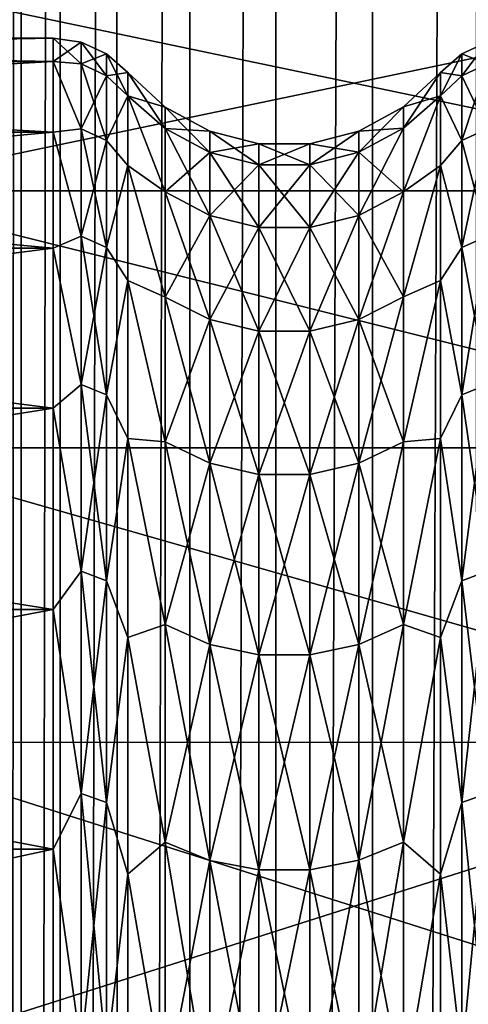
# Model space of a CAD drawing. Header units: metres. Extents: x -206 to 75, y -104 to 104.
# Tile 229 of 256: x -168.65 to -166.35, y 10.37 to 15.43. Entities that reach past the tile are written whole.
import ezdxf

# ---------------------------------------------------------------- set-up
doc = ezdxf.new("R2010")
doc.units = ezdxf.units.M
doc.layers.add('solid_01_1-CONSUMER_THERM_B_125288', color=7, linetype='CONTINUOUS')

msp = doc.modelspace()

# ---------------------------------------------------------------- linework, layer by layer
at = {"layer": 'solid_01_1-CONSUMER_THERM_B_125288'}
for points in [[(-168.750504, 66.193886), (-168.648697, 65.649712), (-168.731537, -66.252495)], [(-168.648697, 65.649712), (-168.629883, -65.70829), (-168.731537, -66.252495)], [(-168.648697, 65.649712), (-168.448624, 65.133507), (-168.629883, -65.70829)], [(-168.448624, 65.133507), (-168.429977, -65.192032), (-168.629883, -65.70829)], [(-168.448624, 65.133507), (-168.15712, 64.662857), (-168.429977, -65.192032)], [(-168.15712, 64.662857), (-168.138596, -64.721298), (-168.429977, -65.192032)], [(-168.15712, 64.662857), (-167.784088, 64.253792), (-168.138596, -64.721298)], [(-167.784088, 64.253792), (-167.765686, -64.312126), (-168.138596, -64.721298)], [(-167.784088, 64.253792), (-167.342255, 63.920231), (-167.765686, -64.312126)], [(-167.342255, 63.920231), (-167.323944, -63.978439), (-167.765686, -64.312126)], [(-167.342255, 63.920231), (-166.846649, 63.673542), (-167.323944, -63.978439)], [(-166.846649, 63.673542), (-166.8284, -63.731609), (-167.323944, -63.978439)], [(-166.846649, 63.673542), (-166.314148, 63.522121), (-166.8284, -63.731609)], [(-166.314148, 63.522121), (-166.295959, -63.580036), (-166.8284, -63.731609)], [(-173.500031, -37.518787, 108.5), (-88.500069, 37.481255, 108.5), (-173.500061, 37.481213, 108.5)], [(-173.500031, -37.518787, 108.5), (-88.500031, -37.518745, 108.5), (-88.500069, 37.481255, 108.5)], [(-170.501846, 18.983009, 63.5), (-91.49826, 18.983047, 63.5), (-170.501831, -19.02058, 63.5)], [(-91.498245, -19.020542, 63.5), (-170.501831, -19.02058, 63.5), (-91.49826, 18.983047, 63.5)], [(-171.000061, 18.481215, 6), (-171.000046, -18.518785, 6), (-162.800064, 18.481218, 6)], [(-171.000046, -18.518785, 6), (-162.800034, -18.518782, 6), (-162.800064, 18.481218, 6)], [(-164.292465, 15.653816, 16.274456), (-164.292465, 14.54812, 14.445393), (-169.577316, 15.653787, 16.274401)], [(-164.292465, 15.653806, 32.725563), (-169.577316, 15.653787, 32.725601), (-169.577316, 14.54803, 34.554745)], [(-164.292465, 14.548107, 34.554626), (-164.292465, 15.653806, 32.725563), (-169.577316, 14.54803, 34.554745)], [(-164.292465, 14.54812, 14.445393), (-169.577316, 14.54803, 14.445254), (-169.577316, 15.653787, 16.274401)], [(-174.992462, 15.210174, 22.576139), (-168.47673, 15.210176, 22.576136), (-168.47673, 15.331216, 24.5)], [(-174.992462, 15.331213, 24.5), (-168.47673, 15.331216, 24.5), (-168.47673, 15.210176, 26.423864)], [(-174.992462, 15.210174, 22.576139), (-168.47673, 15.331216, 24.5), (-174.992462, 15.331213, 24.5)], [(-174.992462, 15.210174, 26.423861), (-174.992462, 15.331213, 24.5), (-168.47673, 15.210176, 26.423864)], [(-168.333969, 15.3104, 24.5), (-168.47673, 15.331216, 24.5), (-168.47673, 15.210176, 22.576136)], [(-168.333969, 15.198633, 26.347729), (-168.47673, 15.331216, 24.5), (-168.333969, 15.3104, 24.5)], [(-168.47673, 15.210176, 26.423864), (-168.47673, 15.331216, 24.5), (-168.333969, 15.198633, 26.347729)], [(-168.333969, 15.198633, 22.652271), (-168.333969, 15.3104, 24.5), (-168.47673, 15.210176, 22.576136)], [(-168.202835, 15.249527, 24.5), (-168.333969, 15.3104, 24.5), (-168.333969, 15.198633, 22.652271)], [(-168.202835, 15.138204, 26.340391), (-168.333969, 15.3104, 24.5), (-168.202835, 15.249527, 24.5)], [(-168.202835, 15.138204, 26.340391), (-168.333969, 15.198633, 26.347729), (-168.333969, 15.3104, 24.5)], [(-166.251099, 15.31036, 24.5), (-166.382202, 15.249449, 24.5), (-166.382202, 15.138126, 22.659618)], [(-166.251099, 15.198593, 26.347725), (-166.382202, 15.249449, 24.5), (-166.251099, 15.31036, 24.5)], [(-166.251099, 15.198593, 22.652275), (-166.251099, 15.31036, 24.5), (-166.382202, 15.138126, 22.659618)], [(-174.992462, 14.848967, 20.682619), (-168.47673, 14.848968, 20.68261), (-168.47673, 15.210176, 22.576136)], [(-174.992462, 14.848967, 20.682619), (-168.47673, 15.210176, 22.576136), (-174.992462, 15.210174, 22.576139)], [(-174.992462, 15.210174, 26.423861), (-168.47673, 15.210176, 26.423864), (-168.47673, 14.848968, 28.31739)], [(-174.992462, 14.848967, 28.317381), (-174.992462, 15.210174, 26.423861), (-168.47673, 14.848968, 28.31739)], [(-168.333969, 14.864962, 20.831486), (-168.47673, 15.210176, 22.576136), (-168.47673, 14.848968, 20.68261)], [(-168.333969, 14.864962, 20.831486), (-168.333969, 15.198633, 22.652271), (-168.47673, 15.210176, 22.576136)], [(-168.47673, 15.210176, 26.423864), (-168.333969, 15.198633, 26.347729), (-168.333969, 14.864962, 28.168514)], [(-168.47673, 14.848968, 28.31739), (-168.47673, 15.210176, 26.423864), (-168.333969, 14.864962, 28.168514)], [(-168.202835, 15.138204, 22.659609), (-168.202835, 15.249527, 24.5), (-168.333969, 15.198633, 22.652271)], [(-168.202835, 15.249527, 24.5), (-168.094711, 15.153796, 24.5), (-168.094711, 15.034156, 26.401628)], [(-168.202835, 15.138204, 22.659609), (-168.094711, 15.153796, 24.5), (-168.202835, 15.249527, 24.5)], [(-168.202835, 15.138204, 26.340391), (-168.202835, 15.249527, 24.5), (-168.094711, 15.034156, 26.401628)], [(-166.382202, 15.249449, 24.5), (-166.490204, 15.153797, 24.5), (-166.490204, 15.034157, 22.598372)], [(-166.382202, 15.138126, 22.659618), (-166.382202, 15.249449, 24.5), (-166.490204, 15.034157, 22.598372)], [(-166.382202, 15.138126, 26.340382), (-166.490204, 15.153797, 24.5), (-166.382202, 15.249449, 24.5)], [(-166.251099, 15.198593, 26.347725), (-166.382202, 15.138126, 26.340382), (-166.382202, 15.249449, 24.5)], [(-168.202835, 15.138204, 22.659609), (-168.333969, 15.198633, 22.652271), (-168.333969, 14.864962, 20.831486)], [(-168.202835, 14.805858, 28.153946), (-168.333969, 14.864962, 28.168514), (-168.333969, 15.198633, 26.347729)], [(-168.202835, 15.138204, 26.340391), (-168.202835, 14.805858, 28.153946), (-168.333969, 15.198633, 26.347729)], [(-168.202835, 15.138204, 22.659609), (-168.094711, 15.034156, 22.598372), (-168.094711, 15.153796, 24.5)], [(-168.094711, 15.153796, 24.5), (-167.903503, 14.977324, 24.5), (-167.903503, 14.867987, 26.307581)], [(-168.094711, 15.034156, 26.401628), (-168.094711, 15.153796, 24.5), (-167.903503, 14.867987, 26.307581)], [(-168.094711, 15.034156, 22.598372), (-167.903503, 14.977324, 24.5), (-168.094711, 15.153796, 24.5)], [(-166.680359, 14.868741, 22.692327), (-166.490204, 15.034157, 22.598372), (-166.490204, 15.153797, 24.5)], [(-166.680359, 14.978086, 24.5), (-166.490204, 15.153797, 24.5), (-166.490204, 15.034157, 26.401628)], [(-166.680359, 14.868741, 22.692327), (-166.490204, 15.153797, 24.5), (-166.680359, 14.978086, 24.5)], [(-166.490204, 15.034157, 26.401628), (-166.490204, 15.153797, 24.5), (-166.382202, 15.138126, 26.340382)], [(-166.251099, 15.198593, 22.652275), (-166.382202, 15.138126, 22.659618), (-166.382202, 14.805781, 20.846073)], [(-166.251099, 14.864923, 20.831495), (-166.251099, 15.198593, 22.652275), (-166.382202, 14.805781, 20.846073)], [(-166.251099, 15.198593, 26.347725), (-166.251099, 14.864923, 28.168505), (-166.382202, 15.138126, 26.340382)], [(-168.202835, 14.805858, 20.846054), (-168.202835, 15.138204, 22.659609), (-168.333969, 14.864962, 20.831486)], [(-168.202835, 15.138204, 26.340391), (-168.094711, 15.034156, 26.401628), (-168.202835, 14.805858, 28.153946)], [(-168.202835, 14.805858, 20.846054), (-168.094711, 15.034156, 22.598372), (-168.202835, 15.138204, 22.659609)], [(-166.382202, 14.805781, 20.846073), (-166.382202, 15.138126, 22.659618), (-166.490204, 15.034157, 22.598372)], [(-166.490204, 15.034157, 26.401628), (-166.382202, 15.138126, 26.340382), (-166.382202, 14.805781, 28.153927)], [(-166.251099, 14.864923, 28.168505), (-166.382202, 14.805781, 28.153927), (-166.382202, 15.138126, 26.340382)], [(-168.202835, 14.805858, 28.153946), (-168.094711, 15.034156, 26.401628), (-168.094711, 14.677122, 28.273268)], [(-168.202835, 14.805858, 20.846054), (-168.094711, 14.677122, 20.726732), (-168.094711, 15.034156, 22.598372)], [(-168.094711, 15.034156, 26.401628), (-167.903503, 14.867987, 26.307581), (-167.903503, 14.541565, 28.088804)], [(-168.094711, 14.677122, 28.273268), (-168.094711, 15.034156, 26.401628), (-167.903503, 14.541565, 28.088804)], [(-167.903503, 14.867987, 22.692419), (-167.903503, 14.977324, 24.5), (-168.094711, 15.034156, 22.598372)], [(-167.903503, 14.541565, 20.911196), (-168.094711, 15.034156, 22.598372), (-168.094711, 14.677122, 20.726732)], [(-167.903503, 14.541565, 20.911196), (-167.903503, 14.867987, 22.692419), (-168.094711, 15.034156, 22.598372)], [(-166.680359, 14.542303, 20.911015), (-166.490204, 14.677123, 20.726732), (-166.490204, 15.034157, 22.598372)], [(-166.680359, 14.542303, 20.911015), (-166.490204, 15.034157, 22.598372), (-166.680359, 14.868741, 22.692327)], [(-166.680359, 14.542303, 28.088985), (-166.490204, 15.034157, 26.401628), (-166.490204, 14.677123, 28.273268)], [(-166.680359, 14.868741, 26.307673), (-166.490204, 15.034157, 26.401628), (-166.680359, 14.542303, 28.088985)], [(-166.680359, 14.978086, 24.5), (-166.490204, 15.034157, 26.401628), (-166.680359, 14.868741, 26.307673)], [(-166.382202, 14.805781, 20.846073), (-166.490204, 15.034157, 22.598372), (-166.490204, 14.677123, 20.726732)], [(-166.490204, 14.677123, 28.273268), (-166.490204, 15.034157, 26.401628), (-166.382202, 14.805781, 28.153927)], [(-167.67453, 14.744761, 26.29262), (-167.903503, 14.867987, 26.307581), (-167.903503, 14.977324, 24.5)], [(-167.67453, 14.853194, 24.5), (-167.67453, 14.744761, 26.29262), (-167.903503, 14.977324, 24.5)], [(-167.903503, 14.867987, 22.692419), (-167.67453, 14.853194, 24.5), (-167.903503, 14.977324, 24.5)], [(-166.680359, 14.978086, 24.5), (-166.680359, 14.868741, 26.307673), (-166.90918, 14.85367, 24.5)], [(-166.90918, 14.745234, 22.707323), (-166.680359, 14.978086, 24.5), (-166.90918, 14.85367, 24.5)], [(-166.680359, 14.868741, 22.692327), (-166.680359, 14.978086, 24.5), (-166.90918, 14.745234, 22.707323)], [(-168.333969, 14.314252, 19.064196), (-168.333969, 14.864962, 20.831486), (-168.47673, 14.848968, 20.68261)], [(-168.47673, 14.848968, 28.31739), (-168.333969, 14.864962, 28.168514), (-168.333969, 14.314252, 29.935804)], [(-168.202835, 14.805858, 20.846054), (-168.333969, 14.864962, 20.831486), (-168.333969, 14.314252, 19.064196)], [(-168.202835, 14.257335, 29.914217), (-168.333969, 14.314252, 29.935804), (-168.333969, 14.864962, 28.168514)], [(-168.202835, 14.805858, 28.153946), (-168.202835, 14.257335, 29.914217), (-168.333969, 14.864962, 28.168514)], [(-167.67453, 14.421041, 28.059097), (-167.903503, 14.541565, 28.088804), (-167.903503, 14.867987, 26.307581)], [(-167.67453, 14.744761, 26.29262), (-167.67453, 14.421041, 28.059097), (-167.903503, 14.867987, 26.307581)], [(-167.67453, 14.744761, 22.70738), (-167.67453, 14.853194, 24.5), (-167.903503, 14.867987, 22.692419)], [(-167.67453, 14.744761, 22.70738), (-167.903503, 14.867987, 22.692419), (-167.903503, 14.541565, 20.911196)], [(-167.422043, 14.681275, 26.28491), (-167.67453, 14.744761, 26.29262), (-167.67453, 14.853194, 24.5)], [(-167.422043, 14.789243, 24.5), (-167.422043, 14.681275, 26.28491), (-167.67453, 14.853194, 24.5)], [(-167.67453, 14.744761, 22.70738), (-167.422043, 14.789243, 24.5), (-167.67453, 14.853194, 24.5)], [(-166.90918, 14.85367, 24.5), (-166.90918, 14.745234, 26.292677), (-167.161591, 14.789405, 24.5)], [(-167.161591, 14.681437, 22.715071), (-166.90918, 14.85367, 24.5), (-167.161591, 14.789405, 24.5)], [(-166.90918, 14.745234, 22.707323), (-166.90918, 14.85367, 24.5), (-167.161591, 14.681437, 22.715071)], [(-166.680359, 14.868741, 26.307673), (-166.90918, 14.745234, 26.292677), (-166.90918, 14.85367, 24.5)], [(-166.680359, 14.868741, 26.307673), (-166.680359, 14.542303, 28.088985), (-166.90918, 14.745234, 26.292677)], [(-166.680359, 14.868741, 22.692327), (-166.90918, 14.745234, 22.707323), (-166.90918, 14.421504, 20.940788)], [(-166.680359, 14.542303, 20.911015), (-166.680359, 14.868741, 22.692327), (-166.90918, 14.421504, 20.940788)], [(-166.251099, 14.864923, 20.831495), (-166.382202, 14.805781, 20.846073), (-166.382202, 14.257261, 19.08581)], [(-166.251099, 14.314215, 19.064211), (-166.251099, 14.864923, 20.831495), (-166.382202, 14.257261, 19.08581)], [(-166.251099, 14.864923, 28.168505), (-166.251099, 14.314215, 29.935789), (-166.382202, 14.805781, 28.153927)], [(-174.992462, 14.253286, 18.849298), (-168.47673, 14.253284, 18.849289), (-168.47673, 14.848968, 20.68261)], [(-174.992462, 14.253286, 18.849298), (-168.47673, 14.848968, 20.68261), (-174.992462, 14.848967, 20.682619)], [(-174.992462, 14.848967, 28.317381), (-168.47673, 14.848968, 28.31739), (-168.47673, 14.253284, 30.150711)], [(-174.992462, 14.253286, 30.150702), (-174.992462, 14.848967, 28.317381), (-168.47673, 14.253284, 30.150711)], [(-168.333969, 14.314252, 19.064196), (-168.47673, 14.848968, 20.68261), (-168.47673, 14.253284, 18.849289)], [(-168.47673, 14.253284, 30.150711), (-168.47673, 14.848968, 28.31739), (-168.333969, 14.314252, 29.935804)], [(-168.202835, 14.257335, 19.085783), (-168.202835, 14.805858, 20.846054), (-168.333969, 14.314252, 19.064196)], [(-168.202835, 14.805858, 28.153946), (-168.094711, 14.677122, 28.273268), (-168.202835, 14.257335, 29.914217)], [(-168.202835, 14.257335, 19.085783), (-168.094711, 14.677122, 20.726732), (-168.202835, 14.805858, 20.846054)], [(-166.382202, 14.257261, 19.08581), (-166.382202, 14.805781, 20.846073), (-166.490204, 14.677123, 20.726732)], [(-166.490204, 14.677123, 28.273268), (-166.382202, 14.805781, 28.153927), (-166.382202, 14.257261, 29.91419)], [(-166.251099, 14.314215, 29.935789), (-166.382202, 14.257261, 29.91419), (-166.382202, 14.805781, 28.153927)], [(-167.422043, 14.681275, 22.71509), (-167.422043, 14.789243, 24.5), (-167.67453, 14.744761, 22.70738)], [(-167.161591, 14.789405, 24.5), (-167.161591, 14.681437, 26.284929), (-167.422043, 14.789243, 24.5)], [(-167.422043, 14.681275, 22.71509), (-167.161591, 14.789405, 24.5), (-167.422043, 14.789243, 24.5)], [(-167.161591, 14.681437, 22.715071), (-167.161591, 14.789405, 24.5), (-167.422043, 14.681275, 22.71509)], [(-167.161591, 14.681437, 26.284929), (-167.422043, 14.681275, 26.28491), (-167.422043, 14.789243, 24.5)], [(-166.90918, 14.745234, 26.292677), (-167.161591, 14.681437, 26.284929), (-167.161591, 14.789405, 24.5)], [(-167.67453, 14.421041, 20.940903), (-167.67453, 14.744761, 22.70738), (-167.903503, 14.541565, 20.911196)], [(-167.422043, 14.358949, 28.043793), (-167.67453, 14.421041, 28.059097), (-167.67453, 14.744761, 26.29262)], [(-167.422043, 14.681275, 26.28491), (-167.422043, 14.358949, 28.043793), (-167.67453, 14.744761, 26.29262)], [(-167.422043, 14.681275, 22.71509), (-167.67453, 14.744761, 22.70738), (-167.67453, 14.421041, 20.940903)], [(-166.90918, 14.745234, 26.292677), (-166.90918, 14.421504, 28.059212), (-167.161591, 14.681437, 26.284929)], [(-166.90918, 14.745234, 22.707323), (-167.161591, 14.681437, 22.715071), (-167.161591, 14.359106, 20.956169)], [(-166.90918, 14.421504, 20.940788), (-166.90918, 14.745234, 22.707323), (-167.161591, 14.359106, 20.956169)], [(-166.680359, 14.542303, 28.088985), (-166.90918, 14.421504, 28.059212), (-166.90918, 14.745234, 26.292677)], [(-168.202835, 14.257335, 29.914217), (-168.094711, 14.677122, 28.273268), (-168.094711, 14.088325, 30.0854)], [(-168.202835, 14.257335, 19.085783), (-168.094711, 14.088325, 18.9146), (-168.094711, 14.677122, 20.726732)], [(-168.094711, 14.677122, 28.273268), (-167.903503, 14.541565, 28.088804), (-167.903503, 14.002821, 29.817694)], [(-168.094711, 14.088325, 30.0854), (-168.094711, 14.677122, 28.273268), (-167.903503, 14.002821, 29.817694)], [(-167.903503, 14.002821, 19.182306), (-168.094711, 14.677122, 20.726732), (-168.094711, 14.088325, 18.9146)], [(-167.903503, 14.002821, 19.182306), (-167.903503, 14.541565, 20.911196), (-168.094711, 14.677122, 20.726732)], [(-167.422043, 14.358949, 20.956207), (-167.422043, 14.681275, 22.71509), (-167.67453, 14.421041, 20.940903)], [(-167.161591, 14.681437, 26.284929), (-167.161591, 14.359106, 28.043831), (-167.422043, 14.681275, 26.28491)], [(-167.161591, 14.681437, 22.715071), (-167.422043, 14.681275, 22.71509), (-167.422043, 14.358949, 20.956207)], [(-167.161591, 14.359106, 20.956169), (-167.161591, 14.681437, 22.715071), (-167.422043, 14.358949, 20.956207)], [(-167.161591, 14.359106, 28.043831), (-167.422043, 14.358949, 28.043793), (-167.422043, 14.681275, 26.28491)], [(-166.90918, 14.421504, 28.059212), (-167.161591, 14.359106, 28.043831), (-167.161591, 14.681437, 26.284929)], [(-166.680359, 14.003532, 19.182037), (-166.490204, 14.088326, 18.9146), (-166.490204, 14.677123, 20.726732)], [(-166.680359, 14.003532, 19.182037), (-166.490204, 14.677123, 20.726732), (-166.680359, 14.542303, 20.911015)], [(-166.680359, 14.003532, 29.817963), (-166.490204, 14.677123, 28.273268), (-166.490204, 14.088326, 30.0854)], [(-166.680359, 14.542303, 28.088985), (-166.490204, 14.677123, 28.273268), (-166.680359, 14.003532, 29.817963)], [(-166.382202, 14.257261, 19.08581), (-166.490204, 14.677123, 20.726732), (-166.490204, 14.088326, 18.9146)], [(-166.490204, 14.088326, 30.0854), (-166.490204, 14.677123, 28.273268), (-166.382202, 14.257261, 29.91419)], [(-164.292465, 14.54812, 14.445393), (-164.292465, 13.22999, 12.762889), (-169.577316, 14.54803, 14.445254)], [(-164.292465, 13.229974, 36.237129), (-164.292465, 14.548107, 34.554626), (-169.577316, 14.54803, 34.554745)], [(-164.292465, 13.229974, 36.237129), (-169.577316, 14.54803, 34.554745), (-169.577301, 13.229856, 36.23727)], [(-164.292465, 13.22999, 12.762889), (-169.577301, 13.229856, 12.762729), (-169.577316, 14.54803, 14.445254)], [(-167.67453, 13.886758, 29.773676), (-167.903503, 14.002821, 29.817694), (-167.903503, 14.541565, 28.088804)], [(-167.67453, 14.421041, 28.059097), (-167.67453, 13.886758, 29.773676), (-167.903503, 14.541565, 28.088804)], [(-167.67453, 14.421041, 20.940903), (-167.903503, 14.541565, 20.911196), (-167.903503, 14.002821, 19.182306)], [(-166.680359, 14.542303, 28.088985), (-166.680359, 14.003532, 29.817963), (-166.90918, 14.421504, 28.059212)], [(-166.680359, 14.542303, 20.911015), (-166.90918, 14.421504, 20.940788), (-166.90918, 13.887202, 19.226154)], [(-166.680359, 14.003532, 19.182037), (-166.680359, 14.542303, 20.911015), (-166.90918, 13.887202, 19.226154)], [(-167.67453, 13.886758, 19.226324), (-167.67453, 14.421041, 20.940903), (-167.903503, 14.002821, 19.182306)], [(-167.422043, 13.826962, 29.750999), (-167.67453, 13.886758, 29.773676), (-167.67453, 14.421041, 28.059097)], [(-167.422043, 14.358949, 28.043793), (-167.422043, 13.826962, 29.750999), (-167.67453, 14.421041, 28.059097)], [(-167.422043, 14.358949, 20.956207), (-167.67453, 14.421041, 20.940903), (-167.67453, 13.886758, 19.226324)], [(-166.90918, 14.421504, 28.059212), (-166.90918, 13.887202, 29.773846), (-167.161591, 14.359106, 28.043831)], [(-166.90918, 14.421504, 20.940788), (-167.161591, 14.359106, 20.956169), (-167.161591, 13.827113, 19.248943)], [(-166.90918, 13.887202, 19.226154), (-166.90918, 14.421504, 20.940788), (-167.161591, 13.827113, 19.248943)], [(-166.680359, 14.003532, 29.817963), (-166.90918, 13.887202, 29.773846), (-166.90918, 14.421504, 28.059212)], [(-167.422043, 13.826962, 19.249001), (-167.422043, 14.358949, 20.956207), (-167.67453, 13.886758, 19.226324)], [(-167.161591, 14.359106, 28.043831), (-167.161591, 13.827113, 29.751057), (-167.422043, 14.358949, 28.043793)], [(-167.161591, 14.359106, 20.956169), (-167.422043, 14.358949, 20.956207), (-167.422043, 13.826962, 19.249001)], [(-167.161591, 13.827113, 19.248943), (-167.161591, 14.359106, 20.956169), (-167.422043, 13.826962, 19.249001)], [(-167.161591, 13.827113, 29.751057), (-167.422043, 13.826962, 29.750999), (-167.422043, 14.358949, 28.043793)], [(-166.90918, 13.887202, 29.773846), (-167.161591, 13.827113, 29.751057), (-167.161591, 14.359106, 28.043831)], [(-168.333969, 13.554534, 17.376173), (-168.333969, 14.314252, 19.064196), (-168.47673, 14.253284, 18.849289)], [(-168.47673, 14.253284, 30.150711), (-168.333969, 14.314252, 29.935804), (-168.333969, 13.554534, 31.623827)], [(-168.202835, 14.257335, 19.085783), (-168.333969, 14.314252, 19.064196), (-168.333969, 13.554534, 17.376173)], [(-168.202835, 13.500634, 31.595537), (-168.333969, 13.554534, 31.623827), (-168.333969, 14.314252, 29.935804)], [(-168.202835, 14.257335, 29.914217), (-168.202835, 13.500634, 31.595537), (-168.333969, 14.314252, 29.935804)], [(-166.251099, 14.314215, 19.064211), (-166.382202, 14.257261, 19.08581), (-166.382202, 13.500565, 17.404499)], [(-166.251099, 13.554499, 17.376192), (-166.251099, 14.314215, 19.064211), (-166.382202, 13.500565, 17.404499)], [(-166.251099, 14.314215, 29.935789), (-166.251099, 13.554499, 31.623808), (-166.382202, 14.257261, 29.91419)], [(-174.992462, 13.432527, 17.105093), (-168.47673, 14.253284, 18.849289), (-174.992462, 14.253286, 18.849298)], [(-174.992462, 14.253286, 30.150702), (-168.47673, 14.253284, 30.150711), (-168.47673, 13.432524, 31.894918)], [(-174.992462, 13.432527, 31.894907), (-174.992462, 14.253286, 30.150702), (-168.47673, 13.432524, 31.894918)], [(-174.992462, 13.432527, 17.105093), (-168.47673, 13.432524, 17.105082), (-168.47673, 14.253284, 18.849289)], [(-168.333969, 13.554534, 17.376173), (-168.47673, 14.253284, 18.849289), (-168.47673, 13.432524, 17.105082)], [(-168.47673, 13.432524, 31.894918), (-168.47673, 14.253284, 30.150711), (-168.333969, 13.554534, 31.623827)], [(-168.202835, 13.500634, 17.404463), (-168.202835, 14.257335, 19.085783), (-168.333969, 13.554534, 17.376173)], [(-168.202835, 14.257335, 29.914217), (-168.094711, 14.088325, 30.0854), (-168.202835, 13.500634, 31.595537)], [(-168.202835, 13.500634, 17.404463), (-168.094711, 14.088325, 18.9146), (-168.202835, 14.257335, 19.085783)], [(-166.382202, 13.500565, 17.404499), (-166.382202, 14.257261, 19.08581), (-166.490204, 14.088326, 18.9146)], [(-166.490204, 14.088326, 30.0854), (-166.382202, 14.257261, 29.91419), (-166.382202, 13.500565, 31.595501)], [(-166.251099, 13.554499, 31.623808), (-166.382202, 13.500565, 31.595501), (-166.382202, 14.257261, 29.91419)], [(-168.202835, 13.500634, 31.595537), (-168.094711, 14.088325, 30.0854), (-168.094711, 13.27705, 31.809446)], [(-168.202835, 13.500634, 17.404463), (-168.094711, 13.27705, 17.190554), (-168.094711, 14.088325, 18.9146)], [(-168.094711, 14.088325, 30.0854), (-167.903503, 14.002821, 29.817694), (-167.903503, 13.259611, 31.46904)], [(-168.094711, 13.27705, 31.809446), (-168.094711, 14.088325, 30.0854), (-167.903503, 13.259611, 31.46904)], [(-167.903503, 13.259611, 17.53096), (-168.094711, 14.088325, 18.9146), (-168.094711, 13.27705, 17.190554)], [(-167.903503, 13.259611, 17.53096), (-167.903503, 14.002821, 19.182306), (-168.094711, 14.088325, 18.9146)], [(-166.680359, 13.260284, 17.530607), (-166.490204, 13.27705, 17.190554), (-166.490204, 14.088326, 18.9146)], [(-166.680359, 13.260284, 17.530607), (-166.490204, 14.088326, 18.9146), (-166.680359, 14.003532, 19.182037)], [(-166.680359, 13.260284, 31.469393), (-166.490204, 14.088326, 30.0854), (-166.490204, 13.27705, 31.809446)], [(-166.680359, 14.003532, 29.817963), (-166.490204, 14.088326, 30.0854), (-166.680359, 13.260284, 31.469393)], [(-166.382202, 13.500565, 17.404499), (-166.490204, 14.088326, 18.9146), (-166.490204, 13.27705, 17.190554)], [(-166.490204, 13.27705, 31.809446), (-166.490204, 14.088326, 30.0854), (-166.382202, 13.500565, 31.595501)], [(-167.67453, 13.149699, 31.411352), (-167.903503, 13.259611, 31.46904), (-167.903503, 14.002821, 29.817694)], [(-167.67453, 13.886758, 29.773676), (-167.67453, 13.149699, 31.411352), (-167.903503, 14.002821, 29.817694)], [(-167.67453, 13.886758, 19.226324), (-167.903503, 14.002821, 19.182306), (-167.903503, 13.259611, 17.53096)], [(-166.680359, 14.003532, 29.817963), (-166.680359, 13.260284, 31.469393), (-166.90918, 13.887202, 29.773846)], [(-166.680359, 14.003532, 19.182037), (-166.90918, 13.887202, 19.226154), (-166.90918, 13.150121, 17.588427)], [(-166.680359, 13.260284, 17.530607), (-166.680359, 14.003532, 19.182037), (-166.90918, 13.150121, 17.588427)], [(-167.67453, 13.149699, 17.588648), (-167.67453, 13.886758, 19.226324), (-167.903503, 13.259611, 17.53096)], [(-167.422043, 13.093073, 31.381634), (-167.67453, 13.149699, 31.411352), (-167.67453, 13.886758, 29.773676)], [(-167.422043, 13.826962, 29.750999), (-167.422043, 13.093073, 31.381634), (-167.67453, 13.886758, 29.773676)], [(-167.422043, 13.826962, 19.249001), (-167.67453, 13.886758, 19.226324), (-167.67453, 13.149699, 17.588648)], [(-166.90918, 13.887202, 29.773846), (-166.90918, 13.150121, 31.411573), (-167.161591, 13.827113, 29.751057)], [(-166.90918, 13.887202, 19.226154), (-167.161591, 13.827113, 19.248943), (-167.161575, 13.093216, 17.618292)], [(-166.90918, 13.150121, 17.588427), (-166.90918, 13.887202, 19.226154), (-167.161575, 13.093216, 17.618292)], [(-166.680359, 13.260284, 31.469393), (-166.90918, 13.150121, 31.411573), (-166.90918, 13.887202, 29.773846)], [(-167.422043, 13.093073, 17.618366), (-167.422043, 13.826962, 19.249001), (-167.67453, 13.149699, 17.588648)], [(-167.161591, 13.827113, 29.751057), (-167.161575, 13.093216, 31.381708), (-167.422043, 13.826962, 29.750999)], [(-167.161591, 13.827113, 19.248943), (-167.422043, 13.826962, 19.249001), (-167.422043, 13.093073, 17.618366)], [(-167.161575, 13.093216, 17.618292), (-167.161591, 13.827113, 19.248943), (-167.422043, 13.093073, 17.618366)], [(-167.161575, 13.093216, 31.381708), (-167.422043, 13.093073, 31.381634), (-167.422043, 13.826962, 29.750999)], [(-166.90918, 13.150121, 31.411573), (-167.161575, 13.093216, 31.381708), (-167.161591, 13.827113, 29.751057)], [(-168.333969, 12.596887, 15.792031), (-168.333969, 13.554534, 17.376173), (-168.47673, 13.432524, 17.105082)], [(-168.47673, 13.432524, 31.894918), (-168.333969, 13.554534, 31.623827), (-168.333969, 12.596887, 33.20797)], [(-168.202835, 13.500634, 17.404463), (-168.333969, 13.554534, 17.376173), (-168.333969, 12.596887, 15.792031)], [(-168.202835, 12.54679, 33.173389), (-168.333969, 12.596887, 33.20797), (-168.333969, 13.554534, 31.623827)], [(-168.202835, 13.500634, 31.595537), (-168.202835, 12.54679, 33.173389), (-168.333969, 13.554534, 31.623827)], [(-166.251099, 13.554499, 17.376192), (-166.382202, 13.500565, 17.404499), (-166.382202, 12.546725, 15.826655)], [(-166.251099, 12.596854, 15.792054), (-166.251099, 13.554499, 17.376192), (-166.382202, 12.546725, 15.826655)], [(-166.251099, 13.554499, 31.623808), (-166.251099, 12.596854, 33.207947), (-166.382202, 13.500565, 31.595501)], [(-168.202835, 12.54679, 15.826611), (-168.202835, 13.500634, 17.404463), (-168.333969, 12.596887, 15.792031)], [(-168.202835, 13.500634, 31.595537), (-168.094711, 13.27705, 31.809446), (-168.202835, 12.54679, 33.173389)], [(-168.202835, 12.54679, 15.826611), (-168.094711, 13.27705, 17.190554), (-168.202835, 13.500634, 17.404463)], [(-166.382202, 12.546725, 15.826655), (-166.382202, 13.500565, 17.404499), (-166.490204, 13.27705, 17.190554)], [(-166.490204, 13.27705, 31.809446), (-166.382202, 13.500565, 31.595501), (-166.382202, 12.546725, 33.173344)], [(-166.251099, 12.596854, 33.207947), (-166.382202, 12.546725, 33.173344), (-166.382202, 13.500565, 31.595501)], [(-174.992462, 12.399632, 15.477508), (-168.47673, 13.432524, 17.105082), (-174.992462, 13.432527, 17.105093)], [(-174.992462, 13.432527, 31.894907), (-168.47673, 13.432524, 31.894918), (-168.47673, 12.399627, 33.522503)], [(-174.992462, 12.399632, 33.522491), (-174.992462, 13.432527, 31.894907), (-168.47673, 12.399627, 33.522503)], [(-174.992462, 12.399632, 15.477508), (-168.47673, 12.399627, 15.477496), (-168.47673, 13.432524, 17.105082)], [(-168.333969, 12.596887, 15.792031), (-168.47673, 13.432524, 17.105082), (-168.47673, 12.399627, 15.477496)], [(-168.47673, 12.399627, 33.522503), (-168.47673, 13.432524, 31.894918), (-168.333969, 12.596887, 33.20797)], [(-168.202835, 12.54679, 33.173389), (-168.094711, 13.27705, 31.809446), (-168.094711, 12.256091, 33.418221)], [(-168.202835, 12.54679, 15.826611), (-168.094711, 12.256091, 15.58178), (-168.094711, 13.27705, 17.190554)], [(-168.094711, 13.27705, 31.809446), (-167.903503, 13.259611, 31.46904), (-167.903503, 12.322772, 33.018761)], [(-168.094711, 12.256091, 33.418221), (-168.094711, 13.27705, 31.809446), (-167.903503, 12.322772, 33.018761)], [(-167.903503, 12.322772, 15.981239), (-168.094711, 13.27705, 17.190554), (-168.094711, 12.256091, 15.58178)], [(-167.903503, 12.322772, 15.981239), (-167.903503, 13.259611, 17.53096), (-168.094711, 13.27705, 17.190554)], [(-167.67453, 12.220614, 32.948246), (-167.903503, 12.322772, 33.018761), (-167.903503, 13.259611, 31.46904)], [(-167.67453, 13.149699, 31.411352), (-167.67453, 12.220614, 32.948246), (-167.903503, 13.259611, 31.46904)], [(-167.67453, 13.149699, 17.588648), (-167.903503, 13.259611, 17.53096), (-167.903503, 12.322772, 15.981239)], [(-166.680359, 13.260284, 31.469393), (-166.680359, 12.323398, 33.019192), (-166.90918, 13.150121, 31.411573)], [(-166.680359, 13.260284, 17.530607), (-166.90918, 13.150121, 17.588427), (-166.90918, 12.221006, 16.051483)], [(-166.680359, 12.323398, 15.980807), (-166.680359, 13.260284, 17.530607), (-166.90918, 12.221006, 16.051483)], [(-166.680359, 12.323398, 15.980807), (-166.490204, 12.256092, 15.58178), (-166.490204, 13.27705, 17.190554)], [(-166.680359, 12.323398, 15.980807), (-166.490204, 13.27705, 17.190554), (-166.680359, 13.260284, 17.530607)], [(-166.680359, 12.323398, 33.019192), (-166.490204, 13.27705, 31.809446), (-166.490204, 12.256092, 33.418221)], [(-166.680359, 13.260284, 31.469393), (-166.490204, 13.27705, 31.809446), (-166.680359, 12.323398, 33.019192)], [(-166.382202, 12.546725, 15.826655), (-166.490204, 13.27705, 17.190554), (-166.490204, 12.256092, 15.58178)], [(-166.490204, 12.256092, 33.418221), (-166.490204, 13.27705, 31.809446), (-166.382202, 12.546725, 33.173344)], [(-164.292465, 13.22999, 12.762889), (-164.292465, 11.718605, 11.25147), (-169.577301, 13.229856, 12.762729)], [(-164.292465, 11.718586, 37.748547), (-164.292465, 13.229974, 36.237129), (-169.577301, 13.229856, 36.23727)], [(-164.292465, 11.718586, 37.748547), (-169.577301, 13.229856, 36.23727), (-169.577301, 11.718486, 37.748642)], [(-164.292465, 11.718605, 11.25147), (-169.577301, 11.718486, 11.25136), (-169.577301, 13.229856, 12.762729)], [(-167.67453, 12.220614, 16.051754), (-167.67453, 13.149699, 17.588648), (-167.903503, 12.322772, 15.981239)], [(-167.422043, 12.167983, 32.911919), (-167.67453, 12.220614, 32.948246), (-167.67453, 13.149699, 31.411352)], [(-167.422043, 13.093073, 31.381634), (-167.422043, 12.167983, 32.911919), (-167.67453, 13.149699, 31.411352)], [(-167.422043, 13.093073, 17.618366), (-167.67453, 13.149699, 17.588648), (-167.67453, 12.220614, 16.051754)], [(-166.90918, 13.150121, 31.411573), (-166.90918, 12.221006, 32.948517), (-167.161575, 13.093216, 31.381708)], [(-166.90918, 13.150121, 17.588427), (-167.161575, 13.093216, 17.618292), (-167.161575, 12.168117, 16.08799)], [(-166.90918, 12.221006, 16.051483), (-166.90918, 13.150121, 17.588427), (-167.161575, 12.168117, 16.08799)], [(-166.680359, 12.323398, 33.019192), (-166.90918, 12.221006, 32.948517), (-166.90918, 13.150121, 31.411573)], [(-167.422043, 12.167983, 16.088081), (-167.422043, 13.093073, 17.618366), (-167.67453, 12.220614, 16.051754)], [(-167.161575, 13.093216, 31.381708), (-167.161575, 12.168117, 32.91201), (-167.422043, 13.093073, 31.381634)], [(-167.161575, 13.093216, 17.618292), (-167.422043, 13.093073, 17.618366), (-167.422043, 12.167983, 16.088081)], [(-167.161575, 12.168117, 16.08799), (-167.161575, 13.093216, 17.618292), (-167.422043, 12.167983, 16.088081)], [(-167.161575, 12.168117, 32.91201), (-167.422043, 12.167983, 32.911919), (-167.422043, 13.093073, 31.381634)], [(-166.90918, 12.221006, 32.948517), (-167.161575, 12.168117, 32.91201), (-167.161575, 13.093216, 31.381708)], [(-168.333969, 11.455275, 14.33487), (-168.333969, 12.596887, 15.792031), (-168.47673, 12.399627, 15.477496)], [(-168.47673, 12.399627, 33.522503), (-168.333969, 12.596887, 33.20797), (-168.333969, 11.455275, 34.665131)], [(-168.202835, 12.54679, 15.826611), (-168.333969, 12.596887, 15.792031), (-168.333969, 11.455275, 14.33487)], [(-168.202835, 11.409711, 34.624763), (-168.333969, 11.455275, 34.665131), (-168.333969, 12.596887, 33.20797)], [(-168.202835, 12.54679, 33.173389), (-168.202835, 11.409711, 34.624763), (-168.333969, 12.596887, 33.20797)], [(-166.251099, 12.596854, 15.792054), (-166.382202, 12.546725, 15.826655), (-166.382202, 11.409653, 14.37529)], [(-166.251099, 11.455245, 14.334898), (-166.251099, 12.596854, 15.792054), (-166.382202, 11.409653, 14.37529)], [(-166.251099, 12.596854, 33.207947), (-166.251099, 11.455245, 34.6651), (-166.382202, 12.546725, 33.173344)], [(-168.202835, 11.409711, 14.375237), (-168.202835, 12.54679, 15.826611), (-168.333969, 11.455275, 14.33487)], [(-168.202835, 12.54679, 33.173389), (-168.094711, 12.256091, 33.418221), (-168.202835, 11.409711, 34.624763)], [(-168.202835, 11.409711, 14.375237), (-168.094711, 12.256091, 15.58178), (-168.202835, 12.54679, 15.826611)], [(-166.382202, 11.409653, 14.37529), (-166.382202, 12.546725, 15.826655), (-166.490204, 12.256092, 15.58178)], [(-166.490204, 12.256092, 33.418221), (-166.382202, 12.546725, 33.173344), (-166.382202, 11.409653, 34.62471)], [(-166.251099, 11.455245, 34.6651), (-166.382202, 11.409653, 34.62471), (-166.382202, 12.546725, 33.173344)], [(-174.992462, 11.17089, 13.992211), (-168.47673, 12.399627, 15.477496), (-174.992462, 12.399632, 15.477508)], [(-174.992462, 12.399632, 33.522491), (-168.47673, 12.399627, 33.522503), (-168.47673, 11.170884, 35.007797)], [(-174.992462, 11.17089, 35.00779), (-174.992462, 12.399632, 33.522491), (-168.47673, 11.170884, 35.007797)], [(-174.992462, 11.17089, 13.992211), (-168.47673, 11.170884, 13.992202), (-168.47673, 12.399627, 15.477496)], [(-168.333969, 11.455275, 14.33487), (-168.47673, 12.399627, 15.477496), (-168.47673, 11.170884, 13.992202)], [(-168.47673, 11.170884, 35.007797), (-168.47673, 12.399627, 33.522503), (-168.333969, 11.455275, 34.665131)], [(-168.094711, 12.256091, 33.418221), (-167.903503, 12.322772, 33.018761), (-167.903503, 11.205965, 34.44426)], [(-167.903503, 11.205965, 14.55574), (-167.903503, 12.322772, 15.981239), (-168.094711, 12.256091, 15.58178)], [(-167.67453, 11.113051, 34.361946), (-167.903503, 11.205965, 34.44426), (-167.903503, 12.322772, 33.018761)], [(-167.67453, 12.220614, 32.948246), (-167.67453, 11.113051, 34.361946), (-167.903503, 12.322772, 33.018761)], [(-167.67453, 12.220614, 16.051754), (-167.903503, 12.322772, 15.981239), (-167.903503, 11.205965, 14.55574)], [(-166.680359, 12.323398, 33.019192), (-166.680359, 11.206533, 34.444763), (-166.90918, 12.221006, 32.948517)], [(-166.680359, 12.323398, 15.980807), (-166.90918, 12.221006, 16.051483), (-166.90918, 11.113408, 14.637739)], [(-166.680359, 11.206533, 14.555237), (-166.680359, 12.323398, 15.980807), (-166.90918, 11.113408, 14.637739)], [(-166.680359, 11.206533, 14.555237), (-166.490204, 12.256092, 15.58178), (-166.680359, 12.323398, 15.980807)], [(-166.680359, 12.323398, 33.019192), (-166.490204, 12.256092, 33.418221), (-166.680359, 11.206533, 34.444763)], [(-168.202835, 11.409711, 34.624763), (-168.094711, 12.256091, 33.418221), (-168.094711, 11.041552, 34.886345)], [(-168.202835, 11.409711, 14.375237), (-168.094711, 11.041552, 14.113654), (-168.094711, 12.256091, 15.58178)], [(-168.094711, 11.041552, 34.886345), (-168.094711, 12.256091, 33.418221), (-167.903503, 11.205965, 34.44426)], [(-167.903503, 11.205965, 14.55574), (-168.094711, 12.256091, 15.58178), (-168.094711, 11.041552, 14.113654)], [(-166.680359, 11.206533, 14.555237), (-166.490204, 11.041552, 14.113654), (-166.490204, 12.256092, 15.58178)], [(-166.680359, 11.206533, 34.444763), (-166.490204, 12.256092, 33.418221), (-166.490204, 11.041552, 34.886345)], [(-166.382202, 11.409653, 14.37529), (-166.490204, 12.256092, 15.58178), (-166.490204, 11.041552, 14.113654)], [(-166.490204, 11.041552, 34.886345), (-166.490204, 12.256092, 33.418221), (-166.382202, 11.409653, 34.62471)], [(-167.67453, 11.113051, 14.638054), (-167.67453, 12.220614, 16.051754), (-167.903503, 11.205965, 14.55574)], [(-167.422043, 11.065184, 34.319538), (-167.67453, 11.113051, 34.361946), (-167.67453, 12.220614, 32.948246)], [(-167.422043, 12.167983, 32.911919), (-167.422043, 11.065184, 34.319538), (-167.67453, 12.220614, 32.948246)], [(-167.422043, 12.167983, 16.088081), (-167.67453, 12.220614, 16.051754), (-167.67453, 11.113051, 14.638054)], [(-166.90918, 12.221006, 32.948517), (-166.90918, 11.113408, 34.362263), (-167.161575, 12.168117, 32.91201)], [(-166.90918, 12.221006, 16.051483), (-167.161575, 12.168117, 16.08799), (-167.161575, 11.065305, 14.680355)], [(-166.90918, 11.113408, 14.637739), (-166.90918, 12.221006, 16.051483), (-167.161575, 11.065305, 14.680355)], [(-166.680359, 11.206533, 34.444763), (-166.90918, 11.113408, 34.362263), (-166.90918, 12.221006, 32.948517)], [(-167.422043, 11.065184, 14.680462), (-167.422043, 12.167983, 16.088081), (-167.67453, 11.113051, 14.638054)], [(-167.161575, 12.168117, 32.91201), (-167.161575, 11.065305, 34.319645), (-167.422043, 12.167983, 32.911919)], [(-167.161575, 12.168117, 16.08799), (-167.422043, 12.167983, 16.088081), (-167.422043, 11.065184, 14.680462)], [(-167.161575, 11.065305, 14.680355), (-167.161575, 12.168117, 16.08799), (-167.422043, 11.065184, 14.680462)], [(-167.161575, 11.065305, 34.319645), (-167.422043, 11.065184, 34.319538), (-167.422043, 12.167983, 32.911919)], [(-166.90918, 11.113408, 34.362263), (-167.161575, 11.065305, 34.319645), (-167.161575, 12.168117, 32.91201)], [(-164.292465, 11.718605, 11.25147), (-164.29245, 10.035978, 9.933196), (-169.577301, 11.718486, 11.25136)], [(-164.292465, 11.718586, 37.748547), (-169.577301, 11.718486, 37.748642), (-169.577301, 10.035961, 39.066814)], [(-164.29245, 10.035962, 39.066814), (-164.292465, 11.718586, 37.748547), (-169.577301, 10.035961, 39.066814)], [(-164.29245, 10.035978, 9.933196), (-169.577301, 10.035961, 9.933186), (-169.577301, 11.718486, 11.25136)], [(-168.333969, 10.146345, 13.025941), (-168.333969, 11.455275, 14.33487), (-168.47673, 11.170884, 13.992202)], [(-168.47673, 11.170884, 35.007797), (-168.333969, 11.455275, 34.665131), (-168.333969, 10.146345, 35.97406)], [(-168.202835, 11.409711, 14.375237), (-168.333969, 11.455275, 14.33487), (-168.333969, 10.146345, 13.025941)], [(-168.202835, 10.105979, 35.928493), (-168.333969, 10.146345, 35.97406), (-168.333969, 11.455275, 34.665131)], [(-168.202835, 11.409711, 34.624763), (-168.202835, 10.105979, 35.928493), (-168.333969, 11.455275, 34.665131)], [(-166.251099, 11.455245, 14.334898), (-166.382202, 11.409653, 14.37529), (-166.382202, 10.105927, 13.071565)], [(-166.251099, 10.146318, 13.025971), (-166.251099, 11.455245, 14.334898), (-166.382202, 10.105927, 13.071565)], [(-166.251099, 11.455245, 34.6651), (-166.251099, 10.146318, 35.97403), (-166.382202, 11.409653, 34.62471)], [(-168.202835, 10.105979, 13.071505), (-168.202835, 11.409711, 14.375237), (-168.333969, 10.146345, 13.025941)], [(-168.202835, 11.409711, 34.624763), (-168.094711, 11.041552, 34.886345), (-168.202835, 10.105979, 35.928493)], [(-168.202835, 10.105979, 13.071505), (-168.094711, 11.041552, 14.113654), (-168.202835, 11.409711, 14.375237)], [(-166.382202, 10.105927, 13.071565), (-166.382202, 11.409653, 14.37529), (-166.490204, 11.041552, 14.113654)], [(-166.490204, 11.041552, 34.886345), (-166.382202, 11.409653, 34.62471), (-166.382202, 10.105927, 35.928436)], [(-166.251099, 10.146318, 35.97403), (-166.382202, 10.105927, 35.928436), (-166.382202, 11.409653, 34.62471)], [(-174.992462, 9.76568, 12.672629), (-168.47673, 11.170884, 13.992202), (-174.992462, 11.17089, 13.992211)], [(-174.992462, 11.17089, 35.00779), (-168.47673, 11.170884, 35.007797), (-168.47673, 9.765674, 36.327377)], [(-174.992462, 9.76568, 36.32737), (-174.992462, 11.17089, 35.00779), (-168.47673, 9.765674, 36.327377)], [(-174.992462, 9.76568, 12.672629), (-168.47673, 9.765674, 12.672622), (-168.47673, 11.170884, 13.992202)], [(-168.333969, 10.146345, 13.025941), (-168.47673, 11.170884, 13.992202), (-168.47673, 9.765674, 12.672622)], [(-168.47673, 9.765674, 36.327377), (-168.47673, 11.170884, 35.007797), (-168.333969, 10.146345, 35.97406)], [(-168.094711, 11.041552, 34.886345), (-167.903503, 11.205965, 34.44426), (-167.903503, 9.925475, 35.724751)], [(-167.903503, 9.925475, 13.275251), (-167.903503, 11.205965, 14.55574), (-168.094711, 11.041552, 14.113654)], [(-167.674515, 9.843162, 35.631836), (-167.903503, 9.925475, 35.724751), (-167.903503, 11.205965, 34.44426)], [(-167.67453, 11.113051, 34.361946), (-167.674515, 9.843162, 35.631836), (-167.903503, 11.205965, 34.44426)], [(-167.67453, 11.113051, 14.638054), (-167.903503, 11.205965, 14.55574), (-167.903503, 9.925475, 13.275251)], [(-166.680359, 11.206533, 34.444763), (-166.680359, 9.92598, 35.725319), (-166.90918, 11.113408, 34.362263)], [(-166.680359, 11.206533, 14.555237), (-166.90918, 11.113408, 14.637739), (-166.90918, 9.843477, 13.367808)], [(-166.680359, 9.92598, 13.274683), (-166.680359, 11.206533, 14.555237), (-166.90918, 9.843477, 13.367808)], [(-166.680359, 9.92598, 13.274683), (-166.490204, 11.041552, 14.113654), (-166.680359, 11.206533, 14.555237)], [(-166.680359, 11.206533, 34.444763), (-166.490204, 11.041552, 34.886345), (-166.680359, 9.92598, 35.725319)], [(-167.674515, 9.843162, 13.368164), (-167.67453, 11.113051, 14.638054), (-167.903503, 9.925475, 13.275251)], [(-167.422043, 9.800755, 35.583965), (-167.674515, 9.843162, 35.631836), (-167.67453, 11.113051, 34.361946)], [(-167.422043, 11.065184, 34.319538), (-167.422043, 9.800755, 35.583965), (-167.67453, 11.113051, 34.361946)], [(-167.422043, 11.065184, 14.680462), (-167.67453, 11.113051, 14.638054), (-167.674515, 9.843162, 13.368164)], [(-166.90918, 11.113408, 34.362263), (-166.90918, 9.843477, 35.632191), (-167.161575, 11.065305, 34.319645)], [(-166.90918, 11.113408, 14.637739), (-167.161575, 11.065305, 14.680355), (-167.161575, 9.800861, 13.415912)], [(-166.90918, 9.843477, 13.367808), (-166.90918, 11.113408, 14.637739), (-167.161575, 9.800861, 13.415912)], [(-166.680359, 9.92598, 35.725319), (-166.90918, 9.843477, 35.632191), (-166.90918, 11.113408, 34.362263)], [(-167.422043, 9.800755, 13.416033), (-167.422043, 11.065184, 14.680462), (-167.674515, 9.843162, 13.368164)], [(-167.161575, 11.065305, 34.319645), (-167.161575, 9.800861, 35.584087), (-167.422043, 11.065184, 34.319538)], [(-167.161575, 11.065305, 14.680355), (-167.422043, 11.065184, 14.680462), (-167.422043, 9.800755, 13.416033)], [(-167.161575, 9.800861, 13.415912), (-167.161575, 11.065305, 14.680355), (-167.422043, 9.800755, 13.416033)], [(-167.161575, 9.800861, 35.584087), (-167.422043, 9.800755, 35.583965), (-167.422043, 11.065184, 34.319538)], [(-166.90918, 9.843477, 35.632191), (-167.161575, 9.800861, 35.584087), (-167.161575, 11.065305, 34.319645)], [(-168.202835, 10.105979, 35.928493), (-168.094711, 11.041552, 34.886345), (-168.094711, 9.652583, 36.190674)], [(-168.202835, 10.105979, 13.071505), (-168.094711, 9.652583, 12.809325), (-168.094711, 11.041552, 14.113654)], [(-168.094711, 9.652583, 36.190674), (-168.094711, 11.041552, 34.886345), (-167.903503, 9.925475, 35.724751)], [(-167.903503, 9.925475, 13.275251), (-168.094711, 11.041552, 14.113654), (-168.094711, 9.652583, 12.809325)], [(-166.680359, 9.92598, 13.274683), (-166.490204, 9.652583, 12.809325), (-166.490204, 11.041552, 14.113654)], [(-166.680359, 9.92598, 35.725319), (-166.490204, 11.041552, 34.886345), (-166.490204, 9.652583, 36.190674)], [(-166.382202, 10.105927, 13.071565), (-166.490204, 11.041552, 14.113654), (-166.490204, 9.652583, 12.809325)], [(-166.490204, 9.652583, 36.190674), (-166.490204, 11.041552, 34.886345), (-166.382202, 10.105927, 35.928436)]]:
    msp.add_3dface(points, dxfattribs=at)

doc.saveas('drawing.dxf')
